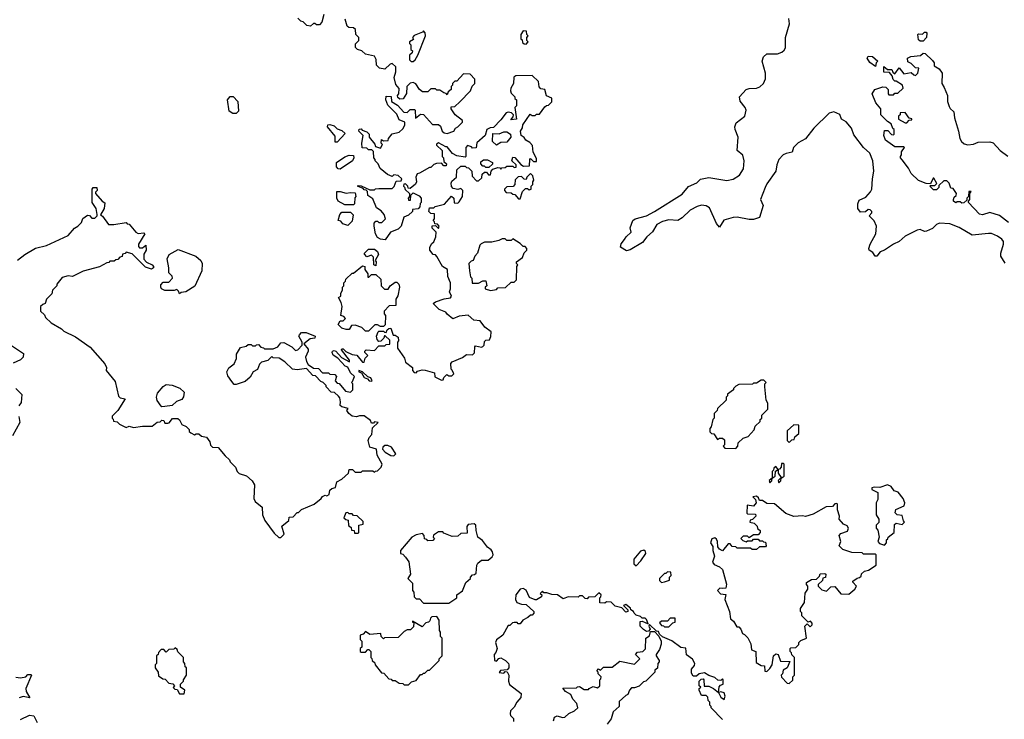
# Model space of a CAD drawing. Extents: x 2386423 to 2568864, y 578392 to 761999.
# Tile 192 of 256: x 2410159 to 2416781, y 688639 to 693345. Entities that reach past the tile are written whole.
import ezdxf

# ---------------------------------------------------------------- set-up
doc = ezdxf.new("R2010")
doc.units = 0

msp = doc.modelspace()

# ---------------------------------------------------------------- linework, layer by layer
at = {"layer": '0CON05XD'}
for points in [[(2412205, 693380), (2412191.7, 693328.3), (2412175, 693310), (2412155, 693310), (2412145, 693320), (2412135, 693320), (2412115, 693300), (2412090, 693305), (2412065, 693330), (2412050, 693335), (2412030, 693355)], [(2412633.9, 692303.9), (2412584.1, 692344.1), (2412570, 692375), (2412550, 692395), (2412550, 692405), (2412540, 692415), (2412538.3, 692458.3), (2412528.3, 692468.3), (2412505, 692470), (2412495, 692480), (2412461.7, 692481.7), (2412460, 692515), (2412470, 692565), (2412440, 692595), (2412441.7, 692608.3), (2412455, 692610), (2412461.7, 692601.7), (2412495, 692590), (2412510, 692575), (2412510, 692555), (2412548.3, 692508.3), (2412551.7, 692491.7), (2412585, 692480), (2412600, 692505), (2412590, 692515), (2412591.7, 692538.3), (2412605, 692530), (2412638.3, 692531.7), (2412640, 692545), (2412663.3, 692576.7), (2412711.7, 692588.3), (2412735, 692610), (2412750, 692635), (2412750, 692655), (2412711.7, 692671.7), (2412695, 692710), (2412635, 692770), (2412622.5, 692805), (2412625, 692830), (2412658.3, 692828.3), (2412660, 692795), (2412699.3, 692769.3), (2412741.7, 692721.7), (2412765, 692720), (2412785, 692740), (2412815, 692740), (2412820, 692735), (2412821.7, 692681.7), (2412855, 692710), (2412875, 692707.5), (2412935, 692640), (2412975, 692640), (2412988.3, 692628.3), (2413000, 692595), (2413013, 692583), (2413035, 692580), (2413080, 692595), (2413090, 692615), (2413106.4, 692623.6), (2413137.5, 692655), (2413136.4, 692666.4), (2413087.5, 692705), (2413060, 692745), (2413061.7, 692758.3), (2413085, 692760), (2413118.3, 692791.7), (2413190, 692865), (2413201.7, 692898.3), (2413220, 692915), (2413220, 692945), (2413188.3, 692978.3), (2413145, 692980), (2413098.3, 692931.7), (2413085, 692930), (2413070, 692915), (2413070, 692905), (2413060, 692895), (2413060, 692875), (2413041.7, 692858.3), (2413035, 692840), (2413028.3, 692848.3), (2413011.7, 692851.7), (2412985, 692870), (2412965, 692870), (2412955, 692880), (2412925, 692880), (2412905, 692860), (2412868.3, 692858.3), (2412847.5, 692875), (2412823, 692913), (2412805, 692922.5), (2412785, 692917.5), (2412762.5, 692895), (2412761.7, 692848.3), (2412738.3, 692811.7), (2412715, 692810), (2412701.7, 692821.7), (2412700, 692835), (2412710, 692845), (2412711.7, 692881.7), (2412688.3, 692908.3), (2412677.5, 692955), (2412690, 692995), (2412688.3, 693028.3), (2412665, 693050), (2412650, 693045), (2412615, 693012.5), (2412578.3, 693018.3), (2412558.3, 693038.3), (2412556.4, 693076.4), (2412545, 693100), (2412485, 693112.5), (2412460, 693135), (2412430, 693145), (2412418.3, 693158.3), (2412418.3, 693181.7), (2412440, 693205), (2412440, 693225), (2412420, 693245), (2412418.3, 693278.3), (2412405, 693290), (2412372.5, 693292.5), (2412361.7, 693301.7), (2412348.3, 693348.3)], [(2416787.7, 691707.7), (2416758.8, 691755), (2416758, 691775), (2416775.6, 691835), (2416775, 691852.5), (2416765, 691867.5), (2416735, 691889.2), (2416695.6, 691905.6), (2416675, 691907.1), (2416565, 691896.2), (2416477.4, 691947.4), (2416415, 691972.2), (2416345, 691975.8), (2416325, 691968), (2416298.8, 691941.2), (2416258.8, 691921.2), (2416245, 691920), (2416215, 691934), (2416195, 691929.2), (2416115, 691887.5), (2416075, 691852.9), (2416036.7, 691835), (2415975, 691794), (2415946.2, 691783.8), (2415925, 691753.8), (2415912.5, 691755), (2415897.7, 691777.7), (2415872.5, 691795), (2415870, 691805), (2415880, 691835), (2415918, 691905), (2415922.5, 691955), (2415905, 691992.5), (2415872.5, 692025), (2415890, 692045), (2415890, 692055), (2415880, 692065), (2415865, 692067.5), (2415847, 692053), (2415815, 692050), (2415796.7, 692075), (2415796, 692105), (2415805, 692130), (2415849.5, 692150.5), (2415882.3, 692187.7), (2415890, 692205), (2415894.2, 692275), (2415904.3, 692325), (2415897.1, 692395), (2415876.6, 692446.6), (2415833.8, 692485), (2415770.3, 692570.3), (2415754.1, 692614.1), (2415717, 692657), (2415686.1, 692676.1), (2415675.9, 692705.9), (2415635, 692724), (2415603.8, 692715), (2415500.8, 692615), (2415445, 692542.5), (2415395, 692516.7), (2415362.5, 692485), (2415355, 692452.5), (2415315, 692444.3), (2415293.1, 692435), (2415265, 692404), (2415250.6, 692369.4), (2415244.2, 692325), (2415185, 692241.2), (2415172.9, 692215), (2415141.4, 692135), (2415158.8, 692095), (2415135.6, 692014.4), (2415095, 692001.4), (2415065, 692000), (2414985, 692015.5), (2414957.5, 692015), (2414895, 691996), (2414865, 691950), (2414845, 691973.3), (2414798.8, 692078.8), (2414775, 692093.3), (2414745, 692096.7), (2414715, 692088.1), (2414667.4, 692062.6), (2414615, 692010.8), (2414585, 691994), (2414525, 691999.2), (2414482.2, 691987.8), (2414443.4, 691966.6), (2414415, 691918), (2414376, 691885), (2414348.6, 691845), (2414265, 691796.7), (2414240.7, 691790.7), (2414200, 691815), (2414205, 691837.5), (2414227.5, 691865), (2414237.5, 691885), (2414272.5, 691915), (2414266, 691945), (2414282.5, 691995), (2414297.5, 692005), (2414375, 692025.5), (2414429.2, 692055), (2414615, 692171.9), (2414657.6, 692222.4), (2414712.3, 692247.7), (2414737.3, 692272.7), (2414794.1, 692284.1), (2414915, 692262.2), (2414957.8, 692272.2), (2415000.8, 692299.2), (2415028.1, 692341.9), (2415032.2, 692395), (2415023, 692433), (2414983.8, 692465), (2414992, 692555), (2414970.8, 692605), (2414969.2, 692625), (2414978.8, 692651.2), (2415036, 692695), (2415045.6, 692735), (2415038, 692755), (2415005, 692796.2), (2415000, 692825), (2415045, 692876), (2415065, 692882.5), (2415115, 692882.9), (2415138, 692892), (2415161.1, 692915), (2415175, 692946.7), (2415176.2, 692985), (2415152.2, 693065), (2415161.4, 693095), (2415185, 693114.3), (2415255, 693114.4), (2415285, 693125.6), (2415301.2, 693138.8), (2415308.8, 693155), (2415310.5, 693225), (2415337.6, 693317.6), (2415332.6, 693352.6)], [(2412805, 693062.5), (2412820, 693075), (2412836.7, 693105), (2412887.5, 693235), (2412887, 693257), (2412875, 693270), (2412868.3, 693261.7), (2412811.7, 693238.3), (2412800, 693225), (2412808.3, 693211.7), (2412780, 693195), (2412780, 693185), (2412790, 693175), (2412790, 693145), (2412800, 693135), (2412798.3, 693121.7), (2412780, 693105), (2412780, 693075), (2412793, 693063), (2412805, 693062.5)], [(2413565, 693180), (2413580, 693195), (2413570, 693205), (2413570, 693225), (2413580, 693235), (2413570, 693245), (2413568.3, 693268.3), (2413545, 693270), (2413530, 693245), (2413530, 693215), (2413538.3, 693208.3), (2413541.7, 693191.7), (2413551.7, 693181.7), (2413565, 693180)], [(2416235, 693200), (2416215, 693200), (2416205, 693210), (2416200, 693245), (2416205, 693250), (2416231.7, 693248.3), (2416245, 693260), (2416255, 693260), (2416260, 693255), (2416257.5, 693225), (2416235, 693200)], [(2415915, 693030), (2415877, 693057), (2415860, 693085), (2415865, 693100), (2415895, 693097.5), (2415930, 693065), (2415920, 693055), (2415915, 693030)], [(2416809.5, 691979.5), (2416748.3, 692028.3), (2416685, 692046.7), (2416635, 692032), (2416615, 692036.7), (2416540, 692115), (2416540, 692125), (2416550, 692135), (2416550, 692175), (2416558.3, 692188.3), (2416541.7, 692188.3), (2416540, 692155), (2416530, 692145), (2416528.3, 692131.7), (2416508.3, 692111.7), (2416495, 692110), (2416485, 692120), (2416465, 692120), (2416455, 692112.5), (2416440, 692125), (2416440, 692135), (2416445, 692150), (2416458.3, 692161.7), (2416460, 692175), (2416438.3, 692208.3), (2416421.7, 692211.7), (2416410, 692245), (2416395, 692260), (2416375, 692260), (2416341.7, 692228.3), (2416340, 692215), (2416325, 692200), (2416305, 692200), (2416280, 692225), (2416285, 692230), (2416315, 692230), (2416328.3, 692241.7), (2416308.3, 692278.3), (2416301.7, 692278.3), (2416285, 692240), (2416255, 692243.3), (2416205, 692264), (2416155, 692310), (2416137.5, 692345), (2416095, 692402.5), (2416082.5, 692415), (2416082.5, 692425), (2416090, 692435), (2416090, 692455), (2416110, 692485), (2416105, 692490), (2416045, 692490), (2415982.5, 692535), (2415970, 692565), (2415975, 692600), (2415998.3, 692598.3), (2416021.7, 692571.7), (2416035, 692570), (2416040, 692575), (2416040, 692605), (2416031.7, 692611.7), (2416020, 692645), (2415995, 692660), (2415950, 692705), (2415950, 692745), (2415917.5, 692785), (2415892.5, 692845), (2415910, 692875), (2415965, 692893.3), (2415985, 692890), (2416000, 692875), (2416000, 692845), (2416005, 692840), (2416035, 692840), (2416045, 692850), (2416065, 692850), (2416100, 692885), (2416097.5, 692905), (2416055, 692930), (2416045, 692930), (2416033, 692943), (2416027.5, 692967.5), (2416008.3, 692988.3), (2415971.7, 692991.7), (2415970, 693030), (2415995, 693010), (2416025, 693010), (2416031.7, 692991.7), (2416045, 692980), (2416075, 693020), (2416105, 692980), (2416155, 692990), (2416173, 692973), (2416185, 692970), (2416200, 692985), (2416207.5, 693017.5), (2416185, 693020), (2416155, 693050), (2416131.7, 693061.7), (2416130, 693085), (2416152.5, 693097.5), (2416217, 693103), (2416235, 693120), (2416248.3, 693118.3), (2416299.3, 693069.3), (2416310, 693055), (2416310, 693035), (2416343, 693013), (2416362.5, 692985), (2416360, 692915), (2416377.7, 692887.7), (2416398.8, 692835), (2416400, 692795), (2416410.5, 692760.5), (2416416.7, 692746.7), (2416442.5, 692725), (2416446.7, 692685), (2416474, 692595), (2416481.2, 692545), (2416493.3, 692525), (2416510.3, 692510.3), (2416535, 692502), (2416575, 692508), (2416605, 692521.2), (2416685, 692523.3), (2416705.8, 692515.8), (2416754.2, 692464.2), (2416805, 692427.5)], [(2411915, 689862.5), (2411937.5, 689885), (2411923, 689937), (2411970, 689975), (2411971.7, 689998.3), (2411998.3, 690001.7), (2412025, 690030), (2412035, 690030), (2412055, 690050), (2412140, 690085), (2412186.4, 690123.6), (2412195, 690137.5), (2412213, 690147), (2412225, 690142.5), (2412240, 690150), (2412245, 690180), (2412258.3, 690191.7), (2412283, 690197), (2412292.5, 690235), (2412326.4, 690253.6), (2412370, 690295), (2412375, 690320), (2412398.3, 690318.3), (2412415, 690300), (2412455, 690300), (2412465, 690310), (2412535, 690310), (2412545, 690300), (2412551.7, 690308.3), (2412565, 690310), (2412590, 690335), (2412597.5, 690355), (2412562.5, 690415), (2412560, 690455), (2412515, 690470), (2412503.8, 690515), (2412510, 690535), (2412526.7, 690555), (2412531.7, 690598.3), (2412570, 690635), (2412545, 690640), (2412538.3, 690631.7), (2412525, 690630), (2412518.3, 690648.3), (2412475, 690680), (2412445, 690680), (2412425, 690672.5), (2412395, 690676.7), (2412372.5, 690695), (2412360, 690715), (2412368.3, 690728.3), (2412325, 690740), (2412315, 690750), (2412317.5, 690775), (2412311.7, 690801.7), (2412303, 690813), (2412277, 690837), (2412255, 690840), (2412220, 690875), (2412220, 690885), (2412200, 690905), (2412185, 690910), (2412148.3, 690948.3), (2412131.7, 690951.7), (2412088.3, 690998.3), (2412025, 690990), (2411993, 690993), (2411943, 691043), (2411905, 691067.5), (2411865, 691070), (2411855, 691080), (2411827, 691053), (2411785, 691040), (2411773, 691027), (2411759.3, 690990.7), (2411730, 690975), (2411709.3, 690940.7), (2411675, 690910), (2411615, 690890), (2411601.7, 690891.7), (2411585, 690910), (2411558.3, 690948.3), (2411553.3, 690975), (2411565, 691002.5), (2411600.7, 691029.3), (2411617.5, 691065), (2411617.5, 691095), (2411645, 691140), (2411681.7, 691148.3), (2411695, 691160), (2411715, 691160), (2411725, 691150), (2411745, 691150), (2411751.7, 691158.3), (2411765, 691160), (2411781.7, 691141.7), (2411798.3, 691138.3), (2411805, 691130), (2411865, 691130), (2411896.4, 691143.6), (2411915, 691170), (2411935, 691172.5), (2411990, 691145), (2412015, 691120), (2412030, 691125), (2412060, 691155), (2412060, 691175), (2412037.5, 691215), (2412040, 691225), (2412055, 691240), (2412085, 691240), (2412147.5, 691215), (2412145, 691202.5), (2412111.7, 691198.3), (2412070, 691165), (2412099.3, 691129.3), (2412100, 691115), (2412082.5, 691075), (2412087.5, 691045), (2412100, 691025), (2412135, 691000), (2412168.3, 690998.3), (2412195, 690970), (2412235, 690970), (2412245, 690960), (2412278.3, 690958.3), (2412290, 690945), (2412280, 690915), (2412295, 690900), (2412308.3, 690898.3), (2412350, 690845), (2412385, 690840), (2412400, 690855), (2412400, 690895), (2412390, 690905), (2412398.3, 690911.7), (2412410, 690945), (2412385, 690970), (2412366.4, 691006.4), (2412347.5, 691015), (2412298.3, 691068.3), (2412267, 691087), (2412260, 691105), (2412263.3, 691115), (2412275, 691120), (2412286.1, 691116.1), (2412322.5, 691072.5), (2412377.5, 691042.5), (2412377.5, 691055), (2412323, 691123), (2412325, 691130), (2412335, 691130), (2412352.5, 691112.5), (2412395, 691093.3), (2412427, 691087), (2412465, 691040), (2412475, 691040), (2412483, 691067), (2412500, 691085), (2412480, 691105), (2412480, 691115), (2412490, 691125), (2412545, 691120), (2412575, 691150), (2412615, 691150), (2412625, 691160), (2412648.3, 691161.7), (2412648.3, 691188.3), (2412618.3, 691218.3), (2412611.7, 691218.3), (2412608.3, 691201.7), (2412588.3, 691181.7), (2412575, 691180), (2412563, 691193), (2412560, 691215), (2412570, 691245), (2412575, 691250), (2412605, 691250), (2412611.7, 691241.7), (2412625, 691240), (2412631.7, 691258.3), (2412641.7, 691268.3), (2412655, 691270), (2412671.7, 691221.7), (2412685, 691222.5), (2412705, 691210), (2412707.5, 691185), (2412700, 691175), (2412700, 691135), (2412748.3, 691068.3), (2412755, 691040), (2412800, 691005), (2412800, 690985), (2412811.7, 690971.7), (2412825, 690970), (2412835, 690980), (2412865, 690990), (2412887, 690987), (2412948.3, 690968.3), (2412951.7, 690941.7), (2412995, 690920), (2413008.3, 690921.7), (2413011.7, 690938.3), (2413031.7, 690958.3), (2413045, 690950), (2413065, 690950), (2413078.3, 690961.7), (2413068.3, 690988.3), (2413060, 690995), (2413058.3, 691031.7), (2413067, 691043), (2413137, 691073), (2413165, 691092.5), (2413205, 691090), (2413217, 691103), (2413220, 691145), (2413225, 691150), (2413265, 691142.5), (2413275, 691147.5), (2413282.5, 691155), (2413285, 691180), (2413295, 691190), (2413318.3, 691191.7), (2413327, 691213), (2413330, 691245), (2413287, 691277), (2413255, 691320), (2413213, 691323), (2413175, 691357.5), (2413115, 691350), (2413073, 691333), (2413033.3, 691363.3), (2413025, 691377.5), (2412980, 691395), (2412940, 691435), (2412955, 691447.5), (2413013, 691467), (2413057, 691473), (2413062.5, 691485), (2413050, 691515), (2413057.5, 691535), (2413057.5, 691575), (2413038.3, 691618.3), (2413037.5, 691665), (2413003.6, 691683.6), (2412965, 691752.5), (2412955, 691762.5), (2412940, 691765), (2412917.5, 691795), (2412917.5, 691815), (2412930.7, 691839.3), (2412945, 691850), (2412957.5, 691885), (2412960, 691915), (2412933, 691943), (2412933, 691957), (2412955, 691960), (2412975, 691940), (2412980, 691955), (2412968.3, 691968.3), (2412951.7, 691971.7), (2412950, 691985), (2412940, 691995), (2412950, 692005), (2412948.3, 692038.3), (2412925, 692040), (2412910, 692055), (2412915, 692080), (2412945, 692080), (2412953, 692087), (2413017, 692103), (2413063, 692157), (2413080, 692145), (2413081.7, 692111.7), (2413105, 692110), (2413115, 692120), (2413137.5, 692155), (2413140, 692195), (2413125, 692210), (2413105, 692202.5), (2413075, 692210), (2413063, 692223), (2413060, 692245), (2413065, 692257.5), (2413097.5, 692285), (2413100, 692335), (2413125, 692360), (2413155, 692360), (2413165, 692350), (2413178.3, 692348.3), (2413200, 692325), (2413201.7, 692291.7), (2413231.7, 692261.7), (2413245, 692260), (2413268.3, 692281.7), (2413270, 692305), (2413285, 692320), (2413298.3, 692318.3), (2413311.7, 692301.7), (2413325, 692300), (2413330, 692325), (2413341.7, 692338.3), (2413375, 692350), (2413388.3, 692348.3), (2413395, 692340), (2413401.7, 692348.3), (2413425, 692350), (2413435, 692360), (2413475, 692360), (2413485, 692350), (2413498.3, 692351.7), (2413498.3, 692368.3), (2413470, 692395), (2413475, 692420), (2413488.3, 692418.3), (2413530, 692370), (2413548.3, 692358.3), (2413588.3, 692361.7), (2413590, 692405), (2413595, 692410), (2413615, 692390), (2413635, 692390), (2413635, 692410), (2413613.6, 692453.6), (2413608.3, 692498.3), (2413589.3, 692519.3), (2413563.6, 692533.6), (2413553, 692553), (2413532.5, 692565), (2413527.5, 692595), (2413541.7, 692618.3), (2413543, 692637), (2413591.7, 692708.3), (2413605, 692700), (2413625, 692700), (2413635, 692710), (2413655, 692710), (2413691.7, 692758.3), (2413701.7, 692768.3), (2413715, 692770), (2413737, 692793), (2413737, 692817), (2413701.7, 692831.7), (2413690, 692875), (2413665, 692880), (2413653, 692893), (2413648.3, 692928.3), (2413605, 692970), (2413495, 692967.5), (2413481.7, 692958.3), (2413480, 692915), (2413462.5, 692885), (2413460, 692865), (2413465, 692850), (2413490, 692825), (2413490, 692815), (2413500, 692805), (2413500, 692765), (2413490, 692755), (2413500, 692675), (2413461.7, 692671.7), (2413478.3, 692691.7), (2413480, 692705), (2413467, 692717), (2413445, 692722.5), (2413431.7, 692718.3), (2413395, 692670), (2413345, 692620), (2413323, 692617), (2413300, 692605), (2413290, 692565), (2413233, 692517), (2413228.3, 692481.7), (2413205, 692480), (2413198.3, 692488.3), (2413171.7, 692498.3), (2413160, 692485), (2413160, 692425), (2413155, 692420), (2413098.3, 692428.3), (2413070, 692445), (2413035, 692490), (2413025, 692490), (2412977, 692517), (2412961.7, 692508.3), (2412961.7, 692501.7), (2413000, 692465), (2413000, 692425), (2413010, 692415), (2413011.7, 692391.7), (2413030, 692375), (2413028.3, 692361.7), (2413011.7, 692361.7), (2412995, 692380), (2412963, 692377), (2412945, 692370), (2412925, 692350), (2412915, 692350), (2412848.3, 692311.7), (2412831.7, 692308.3), (2412822.5, 692285), (2412827.5, 692255), (2412821.7, 692238.3), (2412785, 692210), (2412771.7, 692211.7), (2412770, 692225), (2412755, 692240), (2412741.7, 692238.3), (2412740, 692225), (2412748.3, 692218.3), (2412751.7, 692201.7), (2412780, 692175), (2412780, 692155), (2412772.5, 692145), (2412775, 692130), (2412788.3, 692131.7), (2412790, 692165), (2412805, 692180), (2412845, 692160), (2412860, 692145), (2412860, 692115), (2412851.7, 692108.3), (2412850, 692085), (2412838.3, 692071.7), (2412801.7, 692068.3), (2412800, 692055), (2412775, 692030), (2412743.6, 692016.4), (2412724.1, 691955.9), (2412705, 691936.7), (2412653.6, 691916.4), (2412617, 691863), (2412585, 691867.5), (2412565, 691880), (2412552.5, 691905), (2412542.5, 691955), (2412543, 691977), (2412555, 691990), (2412565, 691990), (2412575, 691980), (2412595, 691980), (2412620, 692005), (2412610, 692035), (2412589.3, 692059.3), (2412560, 692080), (2412535, 692140), (2412501.7, 692161.7), (2412498.3, 692188.3), (2412488.3, 692198.3), (2412475, 692200), (2412468.3, 692208.3), (2412430, 692225), (2412435, 692230), (2412455, 692227.5), (2412515, 692200), (2412545, 692200), (2412553, 692207), (2412575, 692210), (2412665, 692210), (2412678.3, 692221.7), (2412691.7, 692258.3), (2412725, 692260), (2412730, 692275), (2412705, 692297.5), (2412675, 692300), (2412665, 692290), (2412633.9, 692303.9)], [(2411615, 692712.5), (2411593, 692713), (2411568.3, 692728.3), (2411557.5, 692805), (2411575, 692827.5), (2411595, 692827.5), (2411626.7, 692795), (2411631.7, 692728.3), (2411615, 692712.5)], [(2416125, 692650), (2416141.7, 692668.3), (2416158.3, 692671.7), (2416158.3, 692678.3), (2416141.7, 692681.7), (2416115, 692720), (2416081.7, 692718.3), (2416080, 692705), (2416070, 692695), (2416070, 692675), (2416115, 692650), (2416125, 692650)], [(2412295, 692520), (2412281.7, 692521.7), (2412281.7, 692561.7), (2412230, 692625), (2412231.7, 692638.3), (2412245, 692640), (2412275, 692630), (2412295, 692610), (2412325, 692600), (2412348.3, 692578.3), (2412295, 692520)], [(2413365, 692500), (2413340, 692525), (2413341.7, 692578.3), (2413385, 692577.5), (2413415, 692590), (2413435, 692590), (2413460, 692575), (2413462.5, 692555), (2413435, 692520), (2413395, 692517.5), (2413365, 692500)], [(2412315, 692340), (2412301.7, 692341.7), (2412290, 692355), (2412290, 692385), (2412345, 692422.5), (2412375, 692432.5), (2412405, 692430), (2412407.5, 692415), (2412397.5, 692395), (2412315, 692340)], [(2413315, 692350), (2413295, 692350), (2413285, 692360), (2413275, 692360), (2413260, 692375), (2413261.7, 692388.3), (2413278.3, 692401.7), (2413305, 692402.5), (2413340, 692385), (2413338.3, 692371.7), (2413315, 692350)], [(2413525, 692140), (2413541.7, 692188.3), (2413561.7, 692208.3), (2413575, 692210), (2413585, 692200), (2413600, 692205), (2413600, 692225), (2413610, 692235), (2413610, 692255), (2413617.5, 692265), (2413610, 692295), (2413595, 692310), (2413570, 692285), (2413565, 692270), (2413551.7, 692271.7), (2413535, 692290), (2413511.7, 692288.3), (2413491.7, 692268.3), (2413490, 692235), (2413478.3, 692221.7), (2413435, 692220), (2413420, 692205), (2413420, 692195), (2413431.7, 692181.7), (2413465, 692180), (2413475, 692170), (2413488.3, 692168.3), (2413515, 692140), (2413525, 692140)], [(2410145, 691726.7), (2410193.9, 691766.1), (2410265, 691807.5), (2410340, 691825), (2410485, 691892.5), (2410527, 691943), (2410550, 691955), (2410575, 691980), (2410583.6, 692006.4), (2410615, 692030), (2410628.3, 692028.3), (2410645, 692010), (2410665, 692010), (2410680, 692025), (2410680, 692035), (2410672.5, 692075), (2410647.5, 692115), (2410647.5, 692205), (2410653.8, 692216.2), (2410677.5, 692215), (2410680, 692195), (2410670, 692185), (2410670, 692175), (2410713.6, 692123.6), (2410731.7, 692111.7), (2410727.5, 692075), (2410701.7, 692031.7), (2410715, 692022.5), (2410756.4, 691966.4), (2410793.3, 691966.7), (2410875, 691980), (2410881.7, 691971.7), (2410895, 691970), (2410940, 691915), (2410955, 691907.5), (2410995, 691910), (2411000, 691905), (2410957.5, 691835), (2410958.3, 691818.3), (2410965, 691810), (2410985, 691810), (2411008.3, 691828.3), (2411010, 691795), (2410993.6, 691766.4), (2410993, 691733), (2411013, 691713), (2411050, 691695), (2411060, 691685), (2411060, 691675), (2411045, 691667.5), (2411005, 691680), (2410915, 691770), (2410875, 691780), (2410868.3, 691771.7), (2410851.7, 691768.3), (2410848.3, 691751.7), (2410831.7, 691748.3), (2410818.3, 691731.7), (2410805, 691730), (2410795, 691720), (2410765, 691720), (2410758.3, 691711.7), (2410745, 691710), (2410697, 691683), (2410585, 691652.5), (2410515, 691617.5), (2410485, 691622.5), (2410445, 691610), (2410410, 691565), (2410410, 691555), (2410380, 691525), (2410375, 691500), (2410340, 691465), (2410330, 691435), (2410315, 691430), (2410300, 691415), (2410300, 691385), (2410325, 691360), (2410331.7, 691341.7), (2410370, 691305), (2410440, 691265), (2410455, 691250), (2410535, 691212.5), (2410633, 691143), (2410730.7, 691030.7), (2410742.5, 691005), (2410740, 690985), (2410801.7, 690911.7), (2410823, 690813), (2410835, 690800), (2410867.5, 690795), (2410820, 690715), (2410781.7, 690678.3), (2410780, 690665), (2410788.3, 690658.3), (2410790, 690645), (2410815, 690640), (2410830, 690625), (2410875, 690602.5), (2410895, 690610), (2410925, 690602.5), (2410985, 690610), (2411049.3, 690610.7), (2411083, 690637), (2411105, 690640), (2411115, 690650), (2411128.3, 690648.3), (2411135, 690630), (2411155, 690630), (2411165, 690632.5), (2411187.5, 690662.5), (2411221.7, 690661.7), (2411233, 690653), (2411250.7, 690620.7), (2411278.3, 690608.3), (2411298.3, 690588.3), (2411300, 690575), (2411310, 690565), (2411335, 690552.5), (2411345, 690560), (2411365, 690560), (2411383, 690543), (2411416.4, 690536.4), (2411437.5, 690505), (2411441.7, 690481.7), (2411455, 690470), (2411495, 690467.5), (2411540.7, 690410.7), (2411570, 690385), (2411575, 690370), (2411610, 690335), (2411622.5, 690305), (2411635, 690292.5), (2411685, 690277.5), (2411723, 690243), (2411737.5, 690215), (2411733, 690123), (2411743.6, 690103.6), (2411790, 690065), (2411792.5, 690015), (2411807.5, 689975), (2411871.7, 689891.7), (2411901.7, 689861.7), (2411915, 689862.5)], [(2412405, 692100), (2412345, 692100), (2412300, 692125), (2412292.5, 692145), (2412291.7, 692188.3), (2412315, 692190), (2412355, 692177.5), (2412385, 692183.3), (2412415, 692180), (2412420, 692155), (2412413, 692147), (2412410, 692105), (2412405, 692100)], [(2412365, 691960), (2412331.7, 691971.7), (2412318.3, 691988.3), (2412300, 691995), (2412312.5, 692035), (2412325, 692050), (2412385, 692050), (2412401.7, 692031.7), (2412395, 691990), (2412365, 691960)], [(2413325, 691522.5), (2413365, 691530), (2413375, 691540), (2413427, 691543), (2413465, 691580), (2413485, 691580), (2413500, 691595), (2413502.5, 691685), (2413510, 691695), (2413500, 691705), (2413500, 691715), (2413540, 691745), (2413553, 691777), (2413570, 691795), (2413570, 691805), (2413558.3, 691818.3), (2413545, 691820), (2413525, 691840), (2413475, 691870), (2413465, 691860), (2413435, 691860), (2413425, 691870), (2413405, 691870), (2413381.7, 691858.3), (2413335, 691847.5), (2413285, 691847.5), (2413263, 691837), (2413253, 691827), (2413237.5, 691775), (2413220, 691755), (2413210, 691725), (2413195, 691720), (2413180, 691705), (2413183.3, 691655), (2413190, 691615), (2413200, 691605), (2413201.7, 691571.7), (2413245, 691572.5), (2413275, 691587.5), (2413295, 691587.5), (2413300, 691555), (2413290, 691545), (2413290, 691535), (2413325, 691522.5)], [(2411235, 691500), (2411228.3, 691518.3), (2411215, 691530), (2411197.5, 691522.5), (2411135, 691522.5), (2411113.6, 691533.6), (2411107.5, 691545), (2411108.3, 691561.7), (2411125, 691580), (2411161.7, 691578.3), (2411187.5, 691605), (2411185, 691620), (2411163, 691643), (2411163.3, 691675), (2411150, 691735), (2411165, 691764.2), (2411225, 691798.8), (2411344.1, 691754.1), (2411376.7, 691725), (2411386.2, 691705), (2411384, 691655), (2411336.7, 691553.3), (2411277, 691513), (2411245, 691510), (2411235, 691500)], [(2412555, 691690), (2412540, 691695), (2412538.3, 691748.3), (2412525, 691760), (2412495, 691750), (2412478.3, 691768.3), (2412477.5, 691775), (2412505, 691800), (2412545, 691800), (2412566.7, 691785), (2412572.5, 691765), (2412550, 691725), (2412557.5, 691715), (2412555, 691690)], [(2412505, 691250), (2412485, 691250), (2412460, 691275), (2412415, 691290), (2412391.7, 691288.3), (2412375, 691260), (2412355, 691260), (2412325, 691270), (2412300, 691295), (2412315, 691320), (2412335, 691320), (2412350, 691335), (2412338.3, 691348.3), (2412320, 691355), (2412327.5, 691415), (2412321.7, 691441.7), (2412302.5, 691475), (2412320, 691485), (2412320, 691505), (2412330, 691525), (2412330, 691545), (2412340, 691555), (2412340, 691575), (2412350, 691585), (2412351.7, 691598.3), (2412395, 691640), (2412405, 691640), (2412465, 691690), (2412480, 691685), (2412480, 691665), (2412500, 691635), (2412501.7, 691611.7), (2412508.3, 691611.7), (2412525, 691630), (2412555, 691630), (2412588.3, 691598.3), (2412590, 691555), (2412611.7, 691531.7), (2412638.3, 691531.7), (2412650, 691555), (2412685, 691580), (2412695, 691580), (2412710, 691565), (2412712.5, 691545), (2412701.7, 691488.3), (2412690, 691465), (2412688.3, 691421.7), (2412645, 691420), (2412610, 691385), (2412610, 691365), (2412620, 691355), (2412618.3, 691291.7), (2412605, 691280), (2412585, 691280), (2412565, 691292.5), (2412548.3, 691291.7), (2412505, 691250)], [(2410103.3, 691153.3), (2410185, 691100), (2410182.5, 691075), (2410165, 691057.5), (2410115, 691033.3)], [(2412525, 690912.5), (2412530, 690915), (2412520, 690935), (2412501.7, 690941.7), (2412465, 690976.7), (2412440, 690985), (2412440, 690975), (2412458.3, 690968.3), (2412475, 690937.5), (2412498.3, 690928.3), (2412510, 690915), (2412525, 690912.5)], [(2411115, 690740), (2411110, 690745), (2411083.9, 690783.9), (2411078.8, 690805), (2411085, 690832.5), (2411125, 690876.7), (2411145, 690890), (2411185, 690886.7), (2411236.1, 690866.1), (2411265, 690840), (2411261.7, 690808.3), (2411249.3, 690790.7), (2411213, 690777), (2411185, 690750), (2411135, 690742.5), (2411115, 690740)], [(2414975, 690460), (2414990, 690475), (2414991.7, 690498.3), (2415025, 690530), (2415058.3, 690541.7), (2415100, 690585), (2415105, 690610), (2415138.3, 690641.7), (2415140, 690655), (2415150, 690665), (2415150, 690685), (2415190, 690725), (2415190, 690765), (2415180, 690785), (2415170, 690875), (2415170, 690895), (2415180, 690905), (2415165, 690920), (2415145, 690920), (2415115, 690900), (2415095, 690900), (2415087.5, 690892.5), (2414995, 690890), (2414975, 690880), (2414960, 690865), (2414960, 690855), (2414920, 690825), (2414920, 690815), (2414910, 690805), (2414910, 690785), (2414851.7, 690728.3), (2414850, 690715), (2414830, 690695), (2414830, 690665), (2414820, 690655), (2414810, 690605), (2414800, 690595), (2414801.7, 690571.7), (2414811.7, 690561.7), (2414828.3, 690558.3), (2414851.7, 690521.7), (2414865, 690530), (2414885, 690530), (2414898.3, 690518.3), (2414900, 690485), (2414890, 690475), (2414901.7, 690461.7), (2414975, 690460)], [(2410133.8, 690865), (2410173, 690823), (2410169.7, 690770.3), (2410153.5, 690746.5)], [(2410154, 690675), (2410160, 690635), (2410110, 690545)], [(2415335, 690500), (2415351.7, 690518.3), (2415368.3, 690521.7), (2415371.7, 690538.3), (2415398.3, 690561.7), (2415398.3, 690618.3), (2415365, 690620), (2415321.7, 690578.3), (2415320, 690515), (2415335, 690500)], [(2412675, 690410), (2412690, 690425), (2412659.3, 690469.3), (2412635, 690480), (2412615, 690480), (2412601.7, 690468.3), (2412600, 690455), (2412617.5, 690435), (2412655, 690412.5), (2412675, 690410)], [(2415265, 690230), (2415278.3, 690241.7), (2415280, 690260), (2415300, 690275), (2415300, 690355), (2415295, 690360), (2415281.7, 690358.3), (2415280, 690335), (2415268.3, 690321.7), (2415260, 690320), (2415245, 690340), (2415231.7, 690328.3), (2415230, 690315), (2415220, 690305), (2415220, 690260), (2415200, 690245), (2415205, 690230), (2415218.3, 690241.7), (2415220, 690260), (2415240, 690275), (2415241.7, 690308.3), (2415260, 690320), (2415260, 690295), (2415280, 690265), (2415260, 690245), (2415265, 690230)], [(2415975, 689810), (2415990, 689825), (2415990, 689845), (2415998.3, 689851.7), (2416000, 689865), (2416040, 689895), (2416041.7, 689948.3), (2416055, 689957.5), (2416095, 689950), (2416110, 689965), (2416103, 689973), (2416095, 690010), (2416060, 690015), (2416047, 690027), (2416050.7, 690049.3), (2416107.5, 690075), (2416112.5, 690095), (2416100, 690125), (2416066.4, 690166.4), (2416040, 690175), (2416020, 690205), (2415995, 690216.2), (2415943, 690197), (2415905, 690200), (2415890, 690195), (2415890, 690185), (2415930, 690165), (2415931.7, 690118.3), (2415920, 690095), (2415920, 690015), (2415937.5, 689985), (2415937, 689963), (2415920, 689945), (2415920, 689925), (2415931.7, 689911.7), (2415940, 689865), (2415930, 689835), (2415941.7, 689821.7), (2415975, 689810)], [(2415335, 688880), (2415358.3, 688901.7), (2415360, 688925), (2415370, 688935), (2415370, 689055), (2415351.7, 689071.7), (2415350, 689085), (2415340, 689095), (2415340, 689115), (2415345, 689120), (2415378.3, 689121.7), (2415398.3, 689141.7), (2415400, 689155), (2415411.7, 689168.3), (2415450, 689185), (2415440, 689265), (2415455, 689280), (2415475, 689260), (2415490, 689275), (2415490, 689285), (2415478.3, 689298.3), (2415461.7, 689291.7), (2415420, 689335), (2415420, 689355), (2415410, 689365), (2415410, 689385), (2415437.5, 689425), (2415443, 689487), (2415460, 689515), (2415460, 689535), (2415450, 689545), (2415451.7, 689558.3), (2415485, 689580), (2415518.3, 689581.7), (2415538.3, 689601.7), (2415541.7, 689618.3), (2415575, 689620), (2415580, 689615), (2415578.3, 689591.7), (2415561.7, 689588.3), (2415558.3, 689571.7), (2415530, 689545), (2415530, 689535), (2415555, 689510), (2415585, 689500), (2415615, 689530), (2415641.7, 689531.7), (2415681.7, 689481.7), (2415735, 689480), (2415776.4, 689513.6), (2415787.5, 689535), (2415761.7, 689561.7), (2415761.7, 689568.3), (2415791.7, 689588.3), (2415808.3, 689591.7), (2415818.3, 689601.7), (2415821.7, 689618.3), (2415840, 689635), (2415867, 689643), (2415920, 689675), (2415920, 689745), (2415915, 689750), (2415835, 689750), (2415825, 689757.5), (2415755, 689760), (2415695, 689780), (2415670, 689805), (2415682.5, 689835), (2415670, 689875), (2415681.7, 689888.3), (2415726.4, 689903.6), (2415732.5, 689925), (2415725, 689940), (2415700.7, 689950.7), (2415670, 689985), (2415672.5, 690005), (2415658.3, 690048.3), (2415660, 690085), (2415655, 690090), (2415641.7, 690088.3), (2415625, 690070), (2415583, 690067), (2415495, 690017.5), (2415445, 690002.5), (2415425, 690007.5), (2415365, 690002.5), (2415313, 690023), (2415235, 690087.5), (2415185, 690090), (2415155, 690110), (2415135, 690110), (2415128.3, 690128.3), (2415115, 690140), (2415090, 690135), (2415108.3, 690118.3), (2415112.5, 690095), (2415095, 690072.5), (2415051.7, 690078.3), (2415050, 690025), (2415055, 690020), (2415108.3, 690018.3), (2415110, 690005), (2415088.3, 689981.7), (2415071.7, 689978.3), (2415070, 689965), (2415098.3, 689958.3), (2415118.3, 689938.3), (2415121.7, 689921.7), (2415138.3, 689908.3), (2415140, 689895), (2415125, 689880), (2415095, 689880), (2415065, 689860), (2415055, 689870), (2415025, 689870), (2415010, 689855), (2415021.7, 689841.7), (2415045, 689832.5), (2415055, 689840), (2415085, 689840), (2415095, 689850), (2415125, 689850), (2415135, 689840), (2415155, 689840), (2415161.7, 689831.7), (2415175, 689830), (2415180, 689805), (2415175, 689800), (2415135, 689800), (2415115, 689780), (2415085, 689780), (2415075, 689790), (2414985, 689790), (2414975, 689800), (2414951.7, 689801.7), (2414938.3, 689818.3), (2414925, 689820), (2414885, 689772.5), (2414865, 689782.5), (2414855, 689800), (2414852.5, 689835), (2414845, 689850), (2414835, 689860), (2414815, 689852.5), (2414806.2, 689825), (2414822, 689802), (2414822, 689775), (2414832.7, 689735), (2414818.8, 689695), (2414829.5, 689679.5), (2414865, 689663.8), (2414886.1, 689646.1), (2414912.5, 689547.5), (2414908.3, 689521.7), (2414885, 689517.5), (2414868.3, 689521.7), (2414852.5, 689505), (2414873, 689483), (2414908.3, 689478.3), (2414902.5, 689445), (2414932.5, 689365), (2414940, 689315), (2414959.3, 689299.3), (2414981.7, 689261.7), (2414995, 689260), (2415010, 689245), (2415020, 689215), (2415035, 689210), (2415057, 689187), (2415077, 689147), (2415080, 689105), (2415110, 689095), (2415111.7, 689021.7), (2415145, 689000), (2415168.3, 688998.3), (2415171.7, 688961.7), (2415185, 688960), (2415205, 688980), (2415220, 689005), (2415230, 689065), (2415245, 689080), (2415260, 689075), (2415275, 689030), (2415338.3, 689028.3), (2415320, 688985), (2415295, 688970), (2415290, 688945), (2415280, 688935), (2415281.7, 688921.7), (2415321.7, 688881.7), (2415335, 688880)], [(2412435, 689890), (2412440, 689895), (2412440, 689945), (2412468.3, 689951.7), (2412468.3, 689968.3), (2412428.3, 690008.3), (2412405, 690010), (2412395, 690020), (2412375, 690020), (2412365, 690030), (2412351.7, 690028.3), (2412340, 689995), (2412351.7, 689981.7), (2412368.3, 689978.3), (2412371.7, 689941.7), (2412388.3, 689928.3), (2412391.7, 689911.7), (2412408.3, 689908.3), (2412411.7, 689891.7), (2412435, 689890)], [(2413045, 689420), (2413100, 689455), (2413100, 689475), (2413136.7, 689503.3), (2413160.7, 689559.3), (2413190, 689585), (2413190, 689595), (2413205, 689610), (2413218.3, 689611.7), (2413228.3, 689621.7), (2413233.6, 689676.4), (2413240.7, 689689.3), (2413265, 689710), (2413310.7, 689709.3), (2413337.7, 689732.3), (2413343.3, 689745), (2413340, 689765), (2413329.3, 689779.3), (2413305, 689797.5), (2413271.7, 689841.7), (2413240, 689865), (2413228.3, 689908.3), (2413227.5, 689945), (2413215, 689952.5), (2413175, 689950), (2413167.5, 689935), (2413168.3, 689891.7), (2413125, 689887.5), (2413105, 689870), (2413068.3, 689868.3), (2413011.7, 689891.7), (2413005, 689900), (2412975, 689900), (2412941.7, 689878.3), (2412940, 689865), (2412950, 689855), (2412938.3, 689841.7), (2412905, 689840), (2412898.3, 689848.3), (2412881.7, 689851.7), (2412880, 689875), (2412868.3, 689888.3), (2412825, 689880), (2412797.5, 689865), (2412720, 689775), (2412720, 689755), (2412735, 689750), (2412755, 689730), (2412777, 689697), (2412787.5, 689615), (2412770, 689585), (2412800, 689555), (2412800, 689505), (2412810, 689495), (2412811.7, 689461.7), (2412825, 689450), (2412848.3, 689448.3), (2412875, 689420), (2413045, 689420)], [(2414305, 689670), (2414337.5, 689705), (2414370, 689755), (2414368.3, 689768.3), (2414357, 689777), (2414335, 689770), (2414290, 689715), (2414290, 689685), (2414305, 689670)], [(2414475, 689560), (2414495, 689562.5), (2414530, 689575), (2414530, 689595), (2414540, 689605), (2414538.3, 689628.3), (2414515, 689630), (2414505, 689620), (2414495, 689620), (2414463, 689587), (2414463, 689573), (2414475, 689560)], [(2414887, 688637), (2414810, 688715), (2414810, 688725), (2414800, 688735), (2414800, 688755), (2414790, 688765), (2414788.3, 688788.3), (2414775, 688800), (2414745, 688800), (2414730, 688835), (2414730, 688845), (2414740, 688855), (2414730, 688865), (2414730, 688895), (2414741.7, 688908.3), (2414755, 688910), (2414760, 688905), (2414761.7, 688861.7), (2414795, 688862.5), (2414826.1, 688846.1), (2414860, 688820), (2414875, 688787.5), (2414897, 688773), (2414903.3, 688795), (2414896.1, 688816.1), (2414875, 688822.5), (2414860, 688820), (2414863, 688857), (2414871.7, 688868.3), (2414890, 688875), (2414890, 688905), (2414885, 688910), (2414875, 688900), (2414855, 688902.5), (2414835, 688920), (2414795, 688933.3), (2414765, 688951.2), (2414730, 688945), (2414711.7, 688928.3), (2414688.3, 688928.3), (2414678.3, 688948.3), (2414677.5, 688975), (2414698.3, 689001.7), (2414700, 689015), (2414685, 689042.5), (2414643, 689073), (2414638.3, 689118.3), (2414605, 689122.5), (2414546.1, 689166.1), (2414483, 689193), (2414461.7, 689211.7), (2414455, 689230), (2414441.7, 689231.7), (2414395, 689277.5), (2414390, 689265), (2414400, 689245), (2414388.3, 689231.7), (2414375, 689230), (2414355, 689242.5), (2414332.5, 689265), (2414333, 689297), (2414345, 689300), (2414385, 689280), (2414375, 689310), (2414365, 689320), (2414345, 689320), (2414335, 689330), (2414305, 689340), (2414291.7, 689351.7), (2414287.5, 689365), (2414270, 689375), (2414266.4, 689386.4), (2414235, 689410), (2414220, 689405), (2414250, 689375), (2414250, 689365), (2414235, 689360), (2414208.3, 689388.3), (2414165, 689400), (2414137, 689427), (2414105, 689430), (2414095, 689420), (2414061.7, 689421.7), (2414060, 689455), (2414068.3, 689461.7), (2414070, 689475), (2414055, 689490), (2414028.3, 689461.7), (2413985, 689460), (2413975, 689450), (2413961.7, 689451.7), (2413945, 689470), (2413925, 689470), (2413915, 689460), (2413848.3, 689461.7), (2413815, 689450), (2413777, 689477), (2413738.3, 689478.3), (2413705, 689490), (2413685, 689490), (2413675, 689500), (2413660, 689485), (2413670, 689475), (2413668.3, 689461.7), (2413635, 689442.5), (2413625, 689442.5), (2413587, 689457), (2413565, 689507.5), (2413545, 689517.5), (2413525, 689513.3), (2413496.7, 689475), (2413493.8, 689445), (2413502.5, 689425), (2413535, 689412.5), (2413565, 689410), (2413617.5, 689365), (2413617, 689353), (2413605, 689340), (2413595, 689340), (2413577, 689323), (2413543.6, 689306.4), (2413525, 689280), (2413511.7, 689281.7), (2413505, 689290), (2413485, 689290), (2413473, 689287), (2413455, 689270), (2413445, 689270), (2413407.5, 689205), (2413365, 689172.5), (2413360, 689155), (2413370, 689115), (2413361.7, 689088.3), (2413350, 689075), (2413352.5, 689035), (2413365, 689030), (2413381.7, 689048.3), (2413395, 689052.5), (2413427.5, 689035), (2413447.5, 689015), (2413450, 689005), (2413450, 688985), (2413438.3, 688971.7), (2413393, 688967), (2413383, 688953), (2413415, 688950), (2413425, 688960), (2413438.3, 688958.3), (2413450, 688935), (2413447.5, 688895), (2413453, 688873), (2413531.7, 688811.7), (2413530, 688785), (2413502.5, 688755), (2413485, 688720), (2413460, 688695), (2413457.5, 688675), (2413460, 688665), (2413480, 688645), (2413480, 688625)], [(2412775, 688870), (2412795, 688890), (2412825, 688900), (2412855, 688940), (2412865, 688940), (2412875, 688950), (2412885, 688950), (2412905, 688970), (2412915, 688970), (2412980, 689035), (2412980, 689045), (2413000, 689065), (2413000, 689185), (2412990, 689195), (2412990, 689225), (2412982.5, 689235), (2412980, 689305), (2412965, 689330), (2412931.7, 689328.3), (2412921.7, 689318.3), (2412918.3, 689301.7), (2412908.3, 689291.7), (2412891.7, 689288.3), (2412865, 689260), (2412801.7, 689298.3), (2412801.7, 689291.7), (2412810, 689290), (2412808.3, 689261.7), (2412788.3, 689241.7), (2412765, 689240), (2412745, 689230), (2412705, 689190), (2412612.5, 689187.5), (2412605, 689180), (2412590, 689195), (2412587, 689217), (2412515, 689210), (2412485, 689230), (2412468.3, 689211.7), (2412450, 689205), (2412450, 689175), (2412460, 689165), (2412460, 689125), (2412450, 689115), (2412450, 689095), (2412455, 689090), (2412485, 689090), (2412501.7, 689108.3), (2412508.3, 689108.3), (2412520, 689095), (2412520, 689055), (2412528.3, 689048.3), (2412530, 689035), (2412548.3, 689018.3), (2412550, 689005), (2412591.7, 688951.7), (2412608.3, 688948.3), (2412641.7, 688911.7), (2412658.3, 688908.3), (2412665, 688900), (2412685, 688900), (2412711.7, 688881.7), (2412735, 688880), (2412745, 688870), (2412775, 688870)], [(2414525, 689260), (2414551.7, 689288.3), (2414568.3, 689291.7), (2414568.3, 689318.3), (2414535, 689320), (2414515, 689300), (2414475, 689300), (2414461.7, 689288.3), (2414475, 689270), (2414488.3, 689268.3), (2414495, 689260), (2414525, 689260)], [(2413748.3, 688628.3), (2413757, 688653), (2413775, 688662.5), (2413810.7, 688650.7), (2413825, 688653.3), (2413852.5, 688677.5), (2413890, 688695), (2413913, 688717), (2413906.1, 688746.1), (2413880, 688775), (2413866.7, 688806.7), (2413830, 688825), (2413812.5, 688847.5), (2413905, 688850), (2413911.7, 688858.3), (2413925, 688860), (2413955, 688840), (2413985, 688840), (2413990, 688845), (2414015, 688860), (2414045, 688850), (2414060, 688865), (2414060, 688905), (2414068.3, 688911.7), (2414070, 688925), (2414050, 688945), (2414050, 688955), (2414040, 688965), (2414051.7, 688978.3), (2414065, 688970), (2414085, 688990), (2414145, 688990), (2414195, 689030), (2414295, 689010), (2414330, 689045), (2414300, 689075), (2414315, 689090), (2414350, 689095), (2414367, 689113), (2414370, 689185), (2414395, 689200), (2414401.7, 689228.3), (2414428.3, 689228.3), (2414458.3, 689198.3), (2414472.5, 689165), (2414472.5, 689145), (2414461.7, 689108.3), (2414440, 689075), (2414440, 689065), (2414460, 689035), (2414460, 689025), (2414450, 689015), (2414448.3, 688981.7), (2414431.7, 688968.3), (2414430, 688955), (2414370, 688895), (2414355, 688890), (2414325, 688862.5), (2414295, 688850), (2414275, 688850), (2414260, 688835), (2414250, 688805), (2414235, 688800), (2414191.7, 688758.3), (2414190, 688725), (2414151.7, 688688.3), (2414137, 688643), (2414110, 688605)], [(2411265, 688810), (2411270, 688835), (2411240, 688855), (2411240, 688875), (2411260, 688895), (2411260, 688905), (2411280, 688935), (2411280, 688985), (2411271.7, 688991.7), (2411270, 689015), (2411260, 689025), (2411260, 689055), (2411221.7, 689091.7), (2411218.3, 689108.3), (2411205, 689120), (2411195, 689110), (2411161.7, 689108.3), (2411145, 689090), (2411128.3, 689108.3), (2411111.7, 689108.3), (2411091.7, 689088.3), (2411090, 689075), (2411080, 689065), (2411080, 689015), (2411070, 689005), (2411070, 688985), (2411090, 688955), (2411091.7, 688931.7), (2411121.7, 688911.7), (2411138.3, 688908.3), (2411161.7, 688881.7), (2411188.3, 688878.3), (2411200, 688865), (2411191.7, 688851.7), (2411201.7, 688841.7), (2411218.3, 688838.3), (2411235, 688810), (2411265, 688810)], [(2410132.3, 688922.3), (2410165, 688916.7), (2410200, 688925), (2410215, 688940), (2410235, 688940), (2410237.5, 688935), (2410200, 688845), (2410203.3, 688825), (2410227.5, 688782.5), (2410182.7, 688792.7), (2410155, 688784.2)], [(2410165, 688636.7), (2410225, 688666.2), (2410255, 688662.5), (2410276.4, 688616.4)]]:
    msp.add_lwpolyline(points, dxfattribs=at)

doc.saveas('drawing.dxf')
